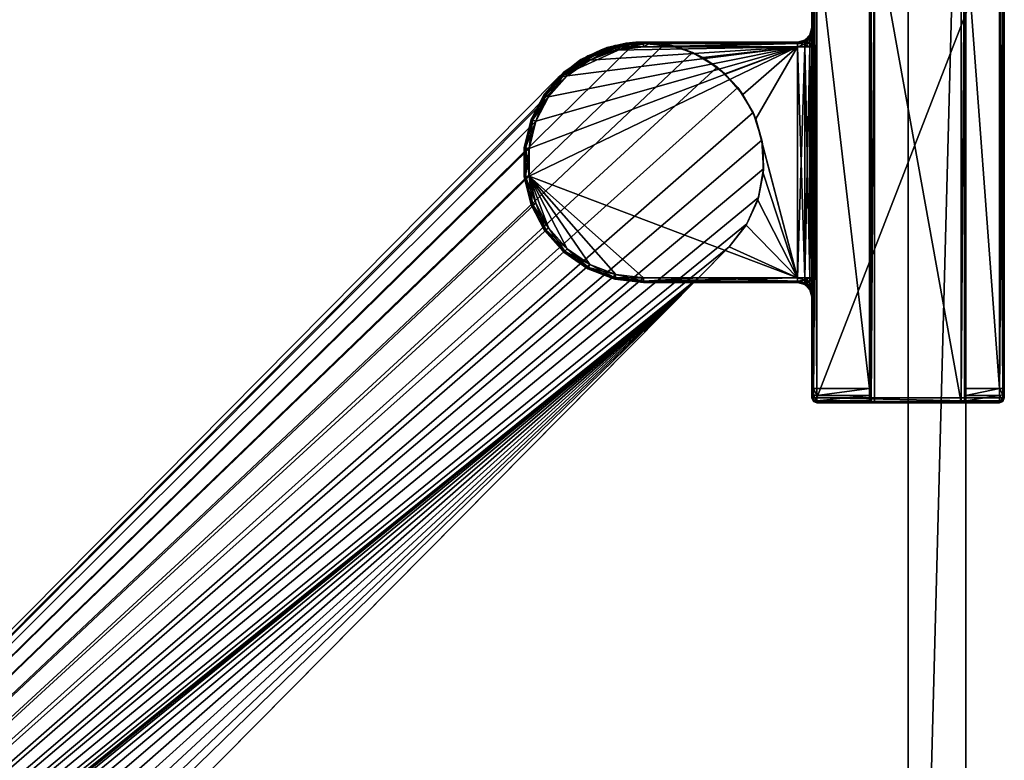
# Model space of a CAD drawing. Header units: metres. Extents: x 0 to 683, y -634 to 49.
# Tile 17 of 22: x 539 to 641, y -518 to -441. Entities that reach past the tile are written whole.
import ezdxf

# ---------------------------------------------------------------- set-up
doc = ezdxf.new("R2010")
doc.units = ezdxf.units.M

msp = doc.modelspace()

# ---------------------------------------------------------------- linework, layer by layer
at = {"layer": 'Y2A650'}
for points in [[(627.446289, -480.450378, 1993.853516), (627.299866, -480.450378, 1993.5), (627.446289, -430.450378, 1993.853516)], [(627.299866, -480.450378, 1993.5), (627.299866, -430.450378, 1993.5), (627.446289, -430.450378, 1993.853516)], [(627.299866, -430.450378, 1993.5), (627.299866, -478.950378, 1976), (627.299866, -431.950378, 1976)], [(627.299866, -480.450378, 1993.5), (627.299866, -478.950378, 1976), (627.299866, -430.450378, 1993.5)], [(627.799866, -480.450378, 1994), (627.446289, -480.450378, 1993.853516), (627.799866, -430.450378, 1994)], [(627.446289, -480.450378, 1993.853516), (627.446289, -430.450378, 1993.853516), (627.799866, -430.450378, 1994)], [(636.799866, -430.450378, 1994), (636.799866, -480.450378, 1994), (627.799866, -430.450378, 1994)], [(636.799866, -480.450378, 1994), (627.799866, -480.450378, 1994), (627.799866, -430.450378, 1994)], [(637.153381, -480.450378, 1993.853516), (636.799866, -480.450378, 1994), (637.153381, -430.450378, 1993.853516)], [(636.799866, -480.450378, 1994), (636.799866, -430.450378, 1994), (637.153381, -430.450378, 1993.853516)], [(637.299866, -480.450378, 1993.5), (637.153381, -480.450378, 1993.853516), (637.299866, -430.450378, 1993.5)], [(637.153381, -480.450378, 1993.853516), (637.153381, -430.450378, 1993.853516), (637.299866, -430.450378, 1993.5)], [(637.299866, -480.450378, 1993.5), (637.299866, -430.450378, 1993.5), (637.299866, -478.950378, 1976)], [(637.299866, -478.950378, 1976), (637.299866, -430.450378, 1993.5), (637.299866, -431.950378, 1976)], [(621.446289, -479.950378, 1997.853516), (621.446289, -430.950378, 1997.853516), (621.299866, -479.950378, 1997.5)], [(621.446289, -430.950378, 1997.853516), (621.299866, -430.950378, 1997.5), (621.299866, -479.950378, 1997.5)], [(621.299866, -430.950378, 1997.5), (621.299866, -430.950378, 1977.5), (621.299866, -441.450378, 1991.5)], [(621.299866, -430.950378, 1977.5), (621.299866, -441.450378, 1986.5), (621.299866, -441.450378, 1991.5)], [(621.299866, -430.950378, 1977.5), (621.299866, -431.243286, 1976.792847), (621.299866, -441.450378, 1986.5)], [(621.299866, -441.718323, 1992.5), (621.299866, -430.950378, 1997.5), (621.299866, -441.450378, 1991.5)], [(621.299866, -442.450378, 1993.232056), (621.299866, -430.950378, 1997.5), (621.299866, -441.718323, 1992.5)], [(621.299866, -443.450378, 1993.5), (621.299866, -430.950378, 1997.5), (621.299866, -442.450378, 1993.232056)], [(621.299866, -479.950378, 1997.5), (621.299866, -430.950378, 1997.5), (621.299866, -467.450378, 1993.5)], [(621.299866, -467.450378, 1993.5), (621.299866, -430.950378, 1997.5), (621.299866, -443.450378, 1993.5)], [(621.299866, -431.243286, 1976.792847), (621.299866, -431.950378, 1976.5), (621.299866, -441.450378, 1986.5)], [(621.299866, -478.950378, 1976.5), (621.299866, -431.950378, 1976.5), (621.446289, -478.950378, 1976.146484)], [(621.299866, -431.950378, 1976.5), (621.446289, -431.950378, 1976.146484), (621.446289, -478.950378, 1976.146484)], [(621.299866, -443.450378, 1984.5), (621.299866, -431.950378, 1976.5), (621.299866, -467.450378, 1984.5)], [(621.299866, -431.950378, 1976.5), (621.299866, -478.950378, 1976.5), (621.299866, -467.450378, 1984.5)], [(621.299866, -442.450378, 1984.767944), (621.299866, -431.950378, 1976.5), (621.299866, -443.450378, 1984.5)], [(621.299866, -431.950378, 1976.5), (621.299866, -441.718323, 1985.5), (621.299866, -441.450378, 1986.5)], [(621.299866, -441.718323, 1985.5), (621.299866, -431.950378, 1976.5), (621.299866, -442.450378, 1984.767944)], [(621.799866, -479.950378, 1998), (621.799866, -430.950378, 1998), (621.446289, -479.950378, 1997.853516)], [(621.799866, -430.950378, 1998), (621.446289, -430.950378, 1997.853516), (621.446289, -479.950378, 1997.853516)], [(621.446289, -478.950378, 1976.146484), (621.446289, -431.950378, 1976.146484), (621.799866, -478.950378, 1976)], [(621.446289, -431.950378, 1976.146484), (621.799866, -431.950378, 1976), (621.799866, -478.950378, 1976)], [(640.799866, -479.950378, 1998), (640.799866, -430.950378, 1998), (621.799866, -479.950378, 1998)], [(640.799866, -430.950378, 1998), (621.799866, -430.950378, 1998), (621.799866, -479.950378, 1998)], [(627.299866, -431.950378, 1976), (627.299866, -478.950378, 1976), (621.799866, -431.950378, 1976)], [(627.299866, -478.950378, 1976), (621.799866, -478.950378, 1976), (621.799866, -431.950378, 1976)], [(640.799866, -431.950378, 1976), (640.799866, -478.950378, 1976), (637.299866, -431.950378, 1976)], [(640.799866, -478.950378, 1976), (637.299866, -478.950378, 1976), (637.299866, -431.950378, 1976)], [(641.153381, -479.950378, 1997.853516), (641.153381, -430.950378, 1997.853516), (640.799866, -479.950378, 1998)], [(641.153381, -430.950378, 1997.853516), (640.799866, -430.950378, 1998), (640.799866, -479.950378, 1998)], [(640.799866, -478.950378, 1976), (640.799866, -431.950378, 1976), (641.153381, -478.950378, 1976.146484)], [(640.799866, -431.950378, 1976), (641.153381, -431.950378, 1976.146484), (641.153381, -478.950378, 1976.146484)], [(641.299866, -479.950378, 1997.5), (641.299866, -430.950378, 1997.5), (641.153381, -479.950378, 1997.853516)], [(641.299866, -430.950378, 1997.5), (641.153381, -430.950378, 1997.853516), (641.153381, -479.950378, 1997.853516)], [(641.153381, -478.950378, 1976.146484), (641.153381, -431.950378, 1976.146484), (641.299866, -478.950378, 1976.5)], [(641.153381, -431.950378, 1976.146484), (641.299866, -431.950378, 1976.5), (641.299866, -478.950378, 1976.5)], [(641.299866, -430.950378, 1997.5), (641.299866, -479.950378, 1997.5), (641.299866, -431.950378, 1976.5)], [(641.299866, -431.950378, 1976.5), (641.299866, -479.950378, 1997.5), (641.299866, -478.950378, 1976.5)], [(621.098877, -442.295532, 1986.021606), (620.549866, -442.802765, 1986.231812), (621.098877, -442.200378, 1986.5)], [(620.549866, -442.802765, 1986.231812), (620.549866, -442.74942, 1986.5), (621.098877, -442.200378, 1986.5)], [(621.098877, -442.200378, 1991.5), (620.549866, -442.74942, 1991.5), (621.098877, -442.295532, 1991.978394)], [(621.098877, -442.200378, 1986.5), (620.549866, -442.74942, 1986.5), (621.098877, -442.200378, 1991.5)], [(621.098877, -442.200378, 1991.5), (620.549866, -442.74942, 1986.5), (620.549866, -442.74942, 1991.5)], [(621.299866, -441.718323, 1985.5), (621.098877, -442.295532, 1986.021606), (621.299866, -441.450378, 1986.5)], [(621.299866, -441.450378, 1986.5), (621.098877, -442.295532, 1986.021606), (621.098877, -442.200378, 1986.5)], [(621.299866, -441.718323, 1992.5), (621.299866, -441.450378, 1991.5), (621.098877, -442.295532, 1991.978394)], [(621.098877, -442.295532, 1991.978394), (621.299866, -441.450378, 1991.5), (621.098877, -442.200378, 1991.5)], [(621.098877, -442.200378, 1986.5), (621.299866, -441.450378, 1991.5), (621.299866, -441.450378, 1986.5)], [(621.299866, -441.450378, 1991.5), (621.098877, -442.200378, 1986.5), (621.098877, -442.200378, 1991.5)], [(621.098877, -442.295532, 1986.021606), (621.299866, -441.718323, 1985.5), (621.098877, -442.566498, 1985.616089)], [(621.299866, -441.718323, 1985.5), (621.299866, -442.450378, 1984.767944), (621.098877, -442.566498, 1985.616089)], [(621.299866, -442.450378, 1993.232056), (621.299866, -441.718323, 1992.5), (621.098877, -442.566498, 1992.383911)], [(621.098877, -442.566498, 1992.383911), (621.299866, -441.718323, 1992.5), (621.098877, -442.295532, 1991.978394)], [(602.986145, -442.976898, 1998), (436.57431, -606.50293, 1998), (605.994873, -443.144623, 1998)], [(436.57431, -606.50293, 1998), (602.986145, -442.976898, 1998), (594.919312, -446.653442, 1998)], [(605.994873, -443.144623, 1998), (436.57431, -606.50293, 1998), (608.876038, -444.027496, 1998)], [(594.919312, -446.653442, 1998), (602.986145, -442.976898, 1998), (600.024658, -443.534088, 1998)], [(599.389893, -443.75412, 1992), (601.984131, -443.082947, 1992), (596.998352, -444.962799, 1992)], [(601.984131, -443.082947, 1992), (598.223145, -444.824921, 1992), (596.998352, -444.962799, 1992)], [(600.92804, -443.799072, 1992), (598.223145, -444.824921, 1992), (601.984131, -443.082947, 1992)], [(601.984131, -443.082947, 1992), (599.389893, -443.75412, 1992), (600.024658, -443.534088, 1998)], [(602.986145, -442.976898, 1998), (601.984131, -443.082947, 1992), (600.024658, -443.534088, 1998)], [(600.808411, -443.313599, 1986.5), (603.799866, -442.950378, 1986.5), (603.799866, -443.096832, 1986.146484)], [(603.799866, -442.950378, 1991.5), (600.808411, -443.313599, 1991.5), (600.843445, -443.455811, 1991.853516)], [(603.799866, -442.950378, 1991.5), (603.799866, -442.950378, 1986.5), (600.808411, -443.313599, 1991.5)], [(603.799866, -442.950378, 1986.5), (600.808411, -443.313599, 1986.5), (600.808411, -443.313599, 1991.5)], [(600.843445, -443.455811, 1986.146484), (600.808411, -443.313599, 1986.5), (603.799866, -443.096832, 1986.146484)], [(603.799866, -443.096832, 1991.853516), (603.799866, -442.950378, 1991.5), (600.843445, -443.455811, 1991.853516)], [(600.843445, -443.455811, 1986.146484), (603.799866, -443.096832, 1986.146484), (603.799866, -443.450378, 1986)], [(603.799866, -443.096832, 1991.853516), (600.843445, -443.455811, 1991.853516), (600.92804, -443.799072, 1992)], [(603.799866, -443.450378, 1992), (600.92804, -443.799072, 1992), (604.661804, -442.980133, 1992)], [(604.661804, -442.980133, 1992), (600.92804, -443.799072, 1992), (601.984131, -443.082947, 1992)], [(603.799866, -443.450378, 1992), (603.799866, -443.096832, 1991.853516), (600.92804, -443.799072, 1992)], [(604.661804, -442.980133, 1992), (601.984131, -443.082947, 1992), (602.986145, -442.976898, 1998)], [(605.994873, -443.144623, 1998), (604.661804, -442.980133, 1992), (602.986145, -442.976898, 1998)], [(603.799866, -442.950378, 1986.5), (603.799866, -442.950378, 1991.5), (619.799866, -442.950378, 1986.5)], [(603.799866, -442.950378, 1991.5), (619.799866, -442.950378, 1991.5), (619.799866, -442.950378, 1986.5)], [(603.799866, -442.950378, 1986.5), (619.799866, -442.950378, 1986.5), (603.799866, -443.096832, 1986.146484)], [(619.799866, -442.950378, 1986.5), (619.799866, -443.096832, 1986.146484), (603.799866, -443.096832, 1986.146484)], [(619.799866, -442.950378, 1991.5), (603.799866, -442.950378, 1991.5), (619.799866, -443.096832, 1991.853516)], [(603.799866, -442.950378, 1991.5), (603.799866, -443.096832, 1991.853516), (619.799866, -443.096832, 1991.853516)], [(607.299866, -443.450378, 1992), (603.799866, -443.450378, 1992), (604.661804, -442.980133, 1992)], [(603.799866, -443.096832, 1986.146484), (619.799866, -443.096832, 1986.146484), (603.799866, -443.450378, 1986)], [(619.799866, -443.096832, 1986.146484), (619.799866, -443.450378, 1986), (603.799866, -443.450378, 1986)], [(619.799866, -443.096832, 1991.853516), (603.799866, -443.096832, 1991.853516), (607.299866, -443.450378, 1992)], [(603.799866, -443.096832, 1991.853516), (603.799866, -443.450378, 1992), (607.299866, -443.450378, 1992)], [(605.994873, -443.144623, 1998), (607.299866, -443.450378, 1992), (604.661804, -442.980133, 1992)], [(608.876038, -444.027496, 1998), (607.299866, -443.450378, 1992), (605.994873, -443.144623, 1998)], [(619.799866, -443.450378, 1992), (619.799866, -443.096832, 1991.853516), (607.299866, -443.450378, 1992)], [(620.549866, -442.802765, 1986.231812), (619.799866, -442.950378, 1986.5), (620.549866, -442.74942, 1986.5)], [(619.799866, -442.950378, 1991.5), (620.549866, -442.802765, 1991.768188), (620.549866, -442.74942, 1991.5)], [(620.549866, -442.74942, 1986.5), (619.799866, -442.950378, 1986.5), (620.549866, -442.74942, 1991.5)], [(620.549866, -442.74942, 1991.5), (619.799866, -442.950378, 1986.5), (619.799866, -442.950378, 1991.5)], [(620.549866, -442.954742, 1986.004395), (619.799866, -443.096832, 1986.146484), (620.549866, -442.802765, 1986.231812)], [(619.799866, -443.096832, 1986.146484), (619.799866, -442.950378, 1986.5), (620.549866, -442.802765, 1986.231812)], [(619.799866, -443.096832, 1991.853516), (620.549866, -442.802765, 1991.768188), (619.799866, -442.950378, 1991.5)], [(620.549866, -442.802765, 1991.768188), (619.799866, -443.096832, 1991.853516), (620.549866, -442.954742, 1991.995605)], [(620.549866, -443.182129, 1985.852417), (619.799866, -443.096832, 1986.146484), (620.549866, -442.954742, 1986.004395)], [(620.549866, -442.954742, 1991.995605), (619.799866, -443.096832, 1991.853516), (620.549866, -443.182129, 1992.147583)], [(619.799866, -443.096832, 1986.146484), (620.549866, -443.182129, 1985.852417), (619.799866, -443.450378, 1986)], [(619.799866, -443.096832, 1991.853516), (619.799866, -443.450378, 1992), (620.549866, -443.182129, 1992.147583)], [(619.799866, -443.450378, 1986), (620.549866, -443.182129, 1985.852417), (620.549866, -443.450378, 1985.799072)], [(620.549866, -443.182129, 1992.147583), (619.799866, -443.450378, 1992), (620.549866, -443.450378, 1992.200928)], [(621.098877, -442.566498, 1985.616089), (620.549866, -442.954742, 1986.004395), (621.098877, -442.295532, 1986.021606)], [(620.549866, -442.954742, 1986.004395), (620.549866, -442.802765, 1986.231812), (621.098877, -442.295532, 1986.021606)], [(620.549866, -442.74942, 1991.5), (620.549866, -442.802765, 1991.768188), (621.098877, -442.295532, 1991.978394)], [(621.098877, -442.295532, 1991.978394), (620.549866, -442.802765, 1991.768188), (621.098877, -442.566498, 1992.383911)], [(621.098877, -442.972015, 1985.345093), (620.549866, -443.182129, 1985.852417), (621.098877, -442.566498, 1985.616089)], [(620.549866, -443.182129, 1985.852417), (620.549866, -442.954742, 1986.004395), (621.098877, -442.566498, 1985.616089)], [(620.549866, -442.802765, 1991.768188), (620.549866, -442.954742, 1991.995605), (621.098877, -442.566498, 1992.383911)], [(621.098877, -442.566498, 1992.383911), (620.549866, -442.954742, 1991.995605), (621.098877, -442.972015, 1992.654907)], [(620.549866, -442.954742, 1991.995605), (620.549866, -443.182129, 1992.147583), (621.098877, -442.972015, 1992.654907)], [(621.098877, -443.450378, 1985.25), (620.549866, -443.450378, 1985.799072), (621.098877, -442.972015, 1985.345093)], [(620.549866, -443.450378, 1985.799072), (620.549866, -443.182129, 1985.852417), (621.098877, -442.972015, 1985.345093)], [(621.098877, -442.972015, 1992.654907), (620.549866, -443.182129, 1992.147583), (621.098877, -443.450378, 1992.75)], [(620.549866, -443.182129, 1992.147583), (620.549866, -443.450378, 1992.200928), (621.098877, -443.450378, 1992.75)], [(621.098877, -442.566498, 1985.616089), (621.299866, -442.450378, 1984.767944), (621.098877, -442.972015, 1985.345093)], [(621.299866, -442.450378, 1984.767944), (621.299866, -443.450378, 1984.5), (621.098877, -442.972015, 1985.345093)], [(621.299866, -442.450378, 1993.232056), (621.098877, -442.972015, 1992.654907), (621.299866, -443.450378, 1993.5)], [(621.098877, -442.972015, 1992.654907), (621.299866, -442.450378, 1993.232056), (621.098877, -442.566498, 1992.383911)], [(621.098877, -442.972015, 1985.345093), (621.299866, -443.450378, 1984.5), (621.098877, -443.450378, 1985.25)], [(621.299866, -443.450378, 1993.5), (621.098877, -442.972015, 1992.654907), (621.098877, -443.450378, 1992.75)], [(608.876038, -444.027496, 1998), (436.57431, -606.50293, 1998), (611.462219, -445.574249, 1998)], [(592.579651, -451.195129, 1986), (619.799866, -443.450378, 1986), (591.887329, -454.003937, 1986)], [(591.887329, -454.003937, 1986), (619.799866, -443.450378, 1986), (591.887329, -456.89682, 1986)], [(619.799866, -443.450378, 1986), (619.799866, -467.450378, 1986), (591.887329, -456.89682, 1986)], [(593.924072, -448.633606, 1986), (619.799866, -443.450378, 1986), (592.579651, -451.195129, 1986)], [(595.842407, -446.468262, 1986), (619.799866, -443.450378, 1986), (593.924072, -448.633606, 1986)], [(597.282654, -444.783813, 1998), (594.919312, -446.653442, 1998), (600.024658, -443.534088, 1998)], [(598.223145, -444.824921, 1986), (619.799866, -443.450378, 1986), (595.842407, -446.468262, 1986)], [(596.998352, -444.962799, 1992), (597.282654, -444.783813, 1998), (599.389893, -443.75412, 1992)], [(600.024658, -443.534088, 1998), (599.389893, -443.75412, 1992), (597.282654, -444.783813, 1998)], [(597.990784, -444.382172, 1986.5), (600.808411, -443.313599, 1986.5), (600.843445, -443.455811, 1986.146484)], [(600.808411, -443.313599, 1991.5), (597.990784, -444.382172, 1991.5), (598.058899, -444.511841, 1991.853516)], [(600.808411, -443.313599, 1991.5), (600.808411, -443.313599, 1986.5), (597.990784, -444.382172, 1991.5)], [(600.808411, -443.313599, 1986.5), (597.990784, -444.382172, 1986.5), (597.990784, -444.382172, 1991.5)], [(598.058899, -444.511841, 1986.146484), (597.990784, -444.382172, 1986.5), (600.843445, -443.455811, 1986.146484)], [(600.843445, -443.455811, 1991.853516), (600.808411, -443.313599, 1991.5), (598.058899, -444.511841, 1991.853516)], [(598.058899, -444.511841, 1986.146484), (600.843445, -443.455811, 1986.146484), (600.92804, -443.799072, 1986)], [(600.843445, -443.455811, 1991.853516), (598.058899, -444.511841, 1991.853516), (598.223145, -444.824921, 1992)], [(598.223145, -444.824921, 1986), (598.058899, -444.511841, 1986.146484), (600.92804, -443.799072, 1986)], [(600.92804, -443.799072, 1986), (619.799866, -443.450378, 1986), (598.223145, -444.824921, 1986)], [(600.92804, -443.799072, 1992), (600.843445, -443.455811, 1991.853516), (598.223145, -444.824921, 1992)], [(600.92804, -443.799072, 1986), (600.843445, -443.455811, 1986.146484), (603.799866, -443.450378, 1986)], [(619.799866, -443.450378, 1986), (600.92804, -443.799072, 1986), (603.799866, -443.450378, 1986)], [(607.299866, -443.450378, 1992), (609.940613, -444.562714, 1992), (619.799866, -443.450378, 1992)], [(607.299866, -443.450378, 1992), (608.876038, -444.027496, 1998), (609.940613, -444.562714, 1992)], [(611.462219, -445.574249, 1998), (609.940613, -444.562714, 1992), (608.876038, -444.027496, 1998)], [(609.940613, -444.562714, 1992), (612.258667, -446.247192, 1992), (619.799866, -443.450378, 1992)], [(614.132202, -448.415283, 1992), (619.799866, -443.450378, 1992), (612.258667, -446.247192, 1992)], [(615.462769, -450.953094, 1992), (619.799866, -443.450378, 1992), (614.132202, -448.415283, 1992)], [(619.799866, -467.450378, 1992), (619.799866, -443.450378, 1992), (615.462769, -450.953094, 1992)], [(620.549866, -467.450378, 1985.799072), (619.799866, -467.450378, 1986), (620.549866, -443.450378, 1985.799072)], [(620.549866, -443.450378, 1985.799072), (619.799866, -467.450378, 1986), (619.799866, -443.450378, 1986)], [(620.549866, -467.450378, 1992.200928), (619.799866, -443.450378, 1992), (619.799866, -467.450378, 1992)], [(619.799866, -443.450378, 1992), (620.549866, -467.450378, 1992.200928), (620.549866, -443.450378, 1992.200928)], [(621.098877, -467.450378, 1985.25), (620.549866, -467.450378, 1985.799072), (621.098877, -443.450378, 1985.25)], [(621.098877, -443.450378, 1985.25), (620.549866, -467.450378, 1985.799072), (620.549866, -443.450378, 1985.799072)], [(620.549866, -467.450378, 1992.200928), (621.098877, -467.450378, 1992.75), (620.549866, -443.450378, 1992.200928)], [(620.549866, -443.450378, 1992.200928), (621.098877, -467.450378, 1992.75), (621.098877, -443.450378, 1992.75)], [(621.098877, -467.450378, 1985.25), (621.299866, -443.450378, 1984.5), (621.299866, -467.450378, 1984.5)], [(621.299866, -443.450378, 1984.5), (621.098877, -467.450378, 1985.25), (621.098877, -443.450378, 1985.25)], [(621.098877, -467.450378, 1992.75), (621.299866, -467.450378, 1993.5), (621.098877, -443.450378, 1992.75)], [(621.098877, -443.450378, 1992.75), (621.299866, -467.450378, 1993.5), (621.299866, -443.450378, 1993.5)], [(594.919312, -446.653442, 1998), (597.282654, -444.783813, 1998), (596.998352, -444.962799, 1992)], [(594.919312, -446.653442, 1992), (594.919312, -446.653442, 1998), (596.998352, -444.962799, 1992)], [(596.998352, -444.962799, 1992), (595.842407, -446.468262, 1992), (594.919312, -446.653442, 1992)], [(595.510803, -446.093994, 1986.5), (597.990784, -444.382172, 1986.5), (598.058899, -444.511841, 1986.146484)], [(597.990784, -444.382172, 1991.5), (595.510803, -446.093994, 1991.5), (595.60791, -446.203613, 1991.853516)], [(597.990784, -444.382172, 1991.5), (597.990784, -444.382172, 1986.5), (595.510803, -446.093994, 1991.5)], [(597.990784, -444.382172, 1986.5), (595.510803, -446.093994, 1986.5), (595.510803, -446.093994, 1991.5)], [(595.60791, -446.203613, 1986.146484), (595.510803, -446.093994, 1986.5), (598.058899, -444.511841, 1986.146484)], [(598.058899, -444.511841, 1991.853516), (597.990784, -444.382172, 1991.5), (595.60791, -446.203613, 1991.853516)], [(595.60791, -446.203613, 1986.146484), (598.058899, -444.511841, 1986.146484), (598.223145, -444.824921, 1986)], [(598.058899, -444.511841, 1991.853516), (595.60791, -446.203613, 1991.853516), (595.842407, -446.468262, 1992)], [(595.842407, -446.468262, 1986), (595.60791, -446.203613, 1986.146484), (598.223145, -444.824921, 1986)], [(598.223145, -444.824921, 1992), (598.058899, -444.511841, 1991.853516), (595.842407, -446.468262, 1992)], [(598.223145, -444.824921, 1992), (595.842407, -446.468262, 1992), (596.998352, -444.962799, 1992)], [(612.258667, -446.247192, 1992), (609.940613, -444.562714, 1992), (611.462219, -445.574249, 1998)], [(611.462219, -445.574249, 1998), (436.57431, -606.50293, 1998), (613.603088, -447.694946, 1998)], [(593.512573, -448.349579, 1986.5), (595.510803, -446.093994, 1986.5), (595.60791, -446.203613, 1986.146484)], [(595.510803, -446.093994, 1991.5), (593.512573, -448.349579, 1991.5), (593.633057, -448.43277, 1991.853516)], [(595.510803, -446.093994, 1991.5), (595.510803, -446.093994, 1986.5), (593.512573, -448.349579, 1991.5)], [(595.510803, -446.093994, 1986.5), (593.512573, -448.349579, 1986.5), (593.512573, -448.349579, 1991.5)], [(593.633057, -448.43277, 1986.146484), (593.512573, -448.349579, 1986.5), (595.60791, -446.203613, 1986.146484)], [(595.60791, -446.203613, 1991.853516), (595.510803, -446.093994, 1991.5), (593.633057, -448.43277, 1991.853516)], [(593.633057, -448.43277, 1986.146484), (595.60791, -446.203613, 1986.146484), (595.842407, -446.468262, 1986)], [(595.60791, -446.203613, 1991.853516), (593.633057, -448.43277, 1991.853516), (593.924072, -448.633606, 1992)], [(595.842407, -446.468262, 1992), (595.60791, -446.203613, 1991.853516), (593.924072, -448.633606, 1992)], [(613.603088, -447.694946, 1998), (612.258667, -446.247192, 1992), (611.462219, -445.574249, 1998)], [(614.132202, -448.415283, 1992), (612.258667, -446.247192, 1992), (613.603088, -447.694946, 1998)], [(436.57431, -606.50293, 1992), (595.842407, -446.468262, 1992), (593.924072, -448.633606, 1992)], [(595.842407, -446.468262, 1992), (436.57431, -606.50293, 1992), (594.919312, -446.653442, 1992)], [(594.919312, -446.653442, 1992), (436.57431, -606.50293, 1992), (594.919312, -446.653442, 1998)], [(436.57431, -606.50293, 1992), (436.57431, -606.50293, 1998), (594.919312, -446.653442, 1998)], [(593.924072, -448.633606, 1986), (593.633057, -448.43277, 1986.146484), (595.842407, -446.468262, 1986)], [(613.603088, -447.694946, 1998), (436.57431, -606.50293, 1998), (615.174194, -450.266388, 1998)], [(615.174194, -450.266388, 1998), (614.132202, -448.415283, 1992), (613.603088, -447.694946, 1998)], [(593.924072, -448.633606, 1992), (592.579651, -451.195129, 1992), (436.57431, -606.50293, 1992)], [(592.112122, -451.017822, 1986.5), (593.512573, -448.349579, 1986.5), (593.633057, -448.43277, 1986.146484)], [(593.512573, -448.349579, 1991.5), (592.112122, -451.017822, 1991.5), (592.249084, -451.069763, 1991.853516)], [(593.512573, -448.349579, 1991.5), (593.512573, -448.349579, 1986.5), (592.112122, -451.017822, 1991.5)], [(593.512573, -448.349579, 1986.5), (592.112122, -451.017822, 1986.5), (592.112122, -451.017822, 1991.5)], [(592.249084, -451.069763, 1986.146484), (592.112122, -451.017822, 1986.5), (593.633057, -448.43277, 1986.146484)], [(593.633057, -448.43277, 1991.853516), (593.512573, -448.349579, 1991.5), (592.249084, -451.069763, 1991.853516)], [(592.249084, -451.069763, 1986.146484), (593.633057, -448.43277, 1986.146484), (593.924072, -448.633606, 1986)], [(593.633057, -448.43277, 1991.853516), (592.249084, -451.069763, 1991.853516), (592.579651, -451.195129, 1992)], [(592.579651, -451.195129, 1986), (592.249084, -451.069763, 1986.146484), (593.924072, -448.633606, 1986)], [(593.924072, -448.633606, 1992), (593.633057, -448.43277, 1991.853516), (592.579651, -451.195129, 1992)], [(615.462769, -450.953094, 1992), (614.132202, -448.415283, 1992), (615.174194, -450.266388, 1998)], [(615.174194, -450.266388, 1998), (436.57431, -606.50293, 1998), (616.08429, -453.139099, 1998)], [(616.08429, -453.139099, 1998), (615.462769, -450.953094, 1992), (615.174194, -450.266388, 1998)], [(592.579651, -451.195129, 1992), (591.887329, -454.003937, 1992), (436.57431, -606.50293, 1992)], [(591.390991, -453.943665, 1986.5), (592.112122, -451.017822, 1986.5), (592.249084, -451.069763, 1986.146484)], [(592.112122, -451.017822, 1991.5), (591.390991, -453.943665, 1991.5), (591.536377, -453.961334, 1991.853516)], [(592.112122, -451.017822, 1991.5), (592.112122, -451.017822, 1986.5), (591.390991, -453.943665, 1991.5)], [(592.112122, -451.017822, 1986.5), (591.390991, -453.943665, 1986.5), (591.390991, -453.943665, 1991.5)], [(591.536377, -453.961334, 1986.146484), (591.390991, -453.943665, 1986.5), (592.249084, -451.069763, 1986.146484)], [(592.249084, -451.069763, 1991.853516), (592.112122, -451.017822, 1991.5), (591.536377, -453.961334, 1991.853516)], [(591.536377, -453.961334, 1986.146484), (592.249084, -451.069763, 1986.146484), (592.579651, -451.195129, 1986)], [(592.249084, -451.069763, 1991.853516), (591.536377, -453.961334, 1991.853516), (591.887329, -454.003937, 1992)], [(591.887329, -454.003937, 1986), (591.536377, -453.961334, 1986.146484), (592.579651, -451.195129, 1986)], [(592.579651, -451.195129, 1992), (592.249084, -451.069763, 1991.853516), (591.887329, -454.003937, 1992)], [(616.180481, -453.727203, 1992), (619.799866, -467.450378, 1992), (615.462769, -450.953094, 1992)], [(616.180481, -453.727203, 1992), (615.462769, -450.953094, 1992), (616.08429, -453.139099, 1998)], [(616.08429, -453.139099, 1998), (436.57431, -606.50293, 1998), (616.280457, -456.146118, 1998)], [(616.280457, -456.146118, 1998), (616.180481, -453.727203, 1992), (616.08429, -453.139099, 1998)], [(591.887329, -456.89682, 1992), (436.57431, -606.50293, 1992), (591.887329, -454.003937, 1992)], [(591.390991, -456.957092, 1986.5), (591.390991, -453.943665, 1986.5), (591.536377, -453.961334, 1986.146484)], [(591.536377, -453.961334, 1991.853516), (591.390991, -453.943665, 1991.5), (591.536377, -456.939453, 1991.853516)], [(591.390991, -453.943665, 1991.5), (591.390991, -456.957092, 1991.5), (591.536377, -456.939453, 1991.853516)], [(591.390991, -453.943665, 1991.5), (591.390991, -453.943665, 1986.5), (591.390991, -456.957092, 1991.5)], [(591.390991, -453.943665, 1986.5), (591.390991, -456.957092, 1986.5), (591.390991, -456.957092, 1991.5)], [(591.536377, -456.939453, 1986.146484), (591.390991, -456.957092, 1986.5), (591.536377, -453.961334, 1986.146484)], [(591.536377, -456.939453, 1986.146484), (591.536377, -453.961334, 1986.146484), (591.887329, -454.003937, 1986)], [(591.887329, -454.003937, 1992), (591.536377, -453.961334, 1991.853516), (591.887329, -456.89682, 1992)], [(591.536377, -453.961334, 1991.853516), (591.536377, -456.939453, 1991.853516), (591.887329, -456.89682, 1992)], [(591.887329, -456.89682, 1986), (591.536377, -456.939453, 1986.146484), (591.887329, -454.003937, 1986)], [(616.24762, -456.591858, 1992), (619.799866, -467.450378, 1992), (616.180481, -453.727203, 1992)], [(616.24762, -456.591858, 1992), (616.180481, -453.727203, 1992), (616.280457, -456.146118, 1998)], [(616.280457, -456.146118, 1998), (436.57431, -606.50293, 1998), (615.751343, -459.112701, 1998)], [(615.751343, -459.112701, 1998), (616.24762, -456.591858, 1992), (616.280457, -456.146118, 1998)], [(592.579651, -459.705627, 1992), (436.57431, -606.50293, 1992), (591.887329, -456.89682, 1992)], [(592.112122, -459.882935, 1986.5), (591.390991, -456.957092, 1986.5), (591.536377, -456.939453, 1986.146484)], [(591.536377, -456.939453, 1991.853516), (591.390991, -456.957092, 1991.5), (592.249084, -459.831024, 1991.853516)], [(591.390991, -456.957092, 1991.5), (592.112122, -459.882935, 1991.5), (592.249084, -459.831024, 1991.853516)], [(591.390991, -456.957092, 1991.5), (591.390991, -456.957092, 1986.5), (592.112122, -459.882935, 1991.5)], [(591.390991, -456.957092, 1986.5), (592.112122, -459.882935, 1986.5), (592.112122, -459.882935, 1991.5)], [(592.249084, -459.831024, 1986.146484), (591.536377, -456.939453, 1986.146484), (591.887329, -456.89682, 1986)], [(591.887329, -456.89682, 1992), (591.536377, -456.939453, 1991.853516), (592.579651, -459.705627, 1992)], [(592.249084, -459.831024, 1986.146484), (592.112122, -459.882935, 1986.5), (591.536377, -456.939453, 1986.146484)], [(591.536377, -456.939453, 1991.853516), (592.249084, -459.831024, 1991.853516), (592.579651, -459.705627, 1992)], [(592.579651, -459.705627, 1986), (592.249084, -459.831024, 1986.146484), (591.887329, -456.89682, 1986)], [(598.223145, -466.075867, 1986), (591.887329, -456.89682, 1986), (600.92804, -467.101685, 1986)], [(595.842407, -464.432526, 1986), (591.887329, -456.89682, 1986), (598.223145, -466.075867, 1986)], [(593.924072, -462.267151, 1986), (591.887329, -456.89682, 1986), (595.842407, -464.432526, 1986)], [(592.579651, -459.705627, 1986), (591.887329, -456.89682, 1986), (593.924072, -462.267151, 1986)], [(603.799866, -467.450378, 1986), (591.887329, -456.89682, 1986), (619.799866, -467.450378, 1986)], [(600.92804, -467.101685, 1986), (591.887329, -456.89682, 1986), (603.799866, -467.450378, 1986)], [(615.660645, -459.396545, 1992), (619.799866, -467.450378, 1992), (616.24762, -456.591858, 1992)], [(615.660645, -459.396545, 1992), (616.24762, -456.591858, 1992), (615.751343, -459.112701, 1998)], [(615.751343, -459.112701, 1998), (436.57431, -606.50293, 1998), (614.527588, -461.866455, 1998)], [(614.450317, -461.993866, 1992), (619.799866, -467.450378, 1992), (615.660645, -459.396545, 1992)], [(614.527588, -461.866455, 1998), (614.450317, -461.993866, 1992), (615.660645, -459.396545, 1992)], [(614.527588, -461.866455, 1998), (615.660645, -459.396545, 1992), (615.751343, -459.112701, 1998)], [(593.924072, -462.267151, 1992), (436.57431, -606.50293, 1992), (592.579651, -459.705627, 1992)], [(593.512573, -462.551178, 1986.5), (592.112122, -459.882935, 1986.5), (592.249084, -459.831024, 1986.146484)], [(592.249084, -459.831024, 1991.853516), (592.112122, -459.882935, 1991.5), (593.633057, -462.467987, 1991.853516)], [(592.112122, -459.882935, 1991.5), (593.512573, -462.551178, 1991.5), (593.633057, -462.467987, 1991.853516)], [(592.112122, -459.882935, 1991.5), (592.112122, -459.882935, 1986.5), (593.512573, -462.551178, 1991.5)], [(592.112122, -459.882935, 1986.5), (593.512573, -462.551178, 1986.5), (593.512573, -462.551178, 1991.5)], [(593.633057, -462.467987, 1986.146484), (592.249084, -459.831024, 1986.146484), (592.579651, -459.705627, 1986)], [(592.579651, -459.705627, 1992), (592.249084, -459.831024, 1991.853516), (593.924072, -462.267151, 1992)], [(593.633057, -462.467987, 1986.146484), (593.512573, -462.551178, 1986.5), (592.249084, -459.831024, 1986.146484)], [(592.249084, -459.831024, 1991.853516), (593.633057, -462.467987, 1991.853516), (593.924072, -462.267151, 1992)], [(593.924072, -462.267151, 1986), (593.633057, -462.467987, 1986.146484), (592.579651, -459.705627, 1986)], [(614.527588, -461.866455, 1998), (436.57431, -606.50293, 1998), (612.680359, -464.247314, 1998)], [(595.842407, -464.432526, 1992), (436.57431, -606.50293, 1992), (593.924072, -462.267151, 1992)], [(595.510803, -464.806763, 1986.5), (593.512573, -462.551178, 1986.5), (593.633057, -462.467987, 1986.146484)], [(593.633057, -462.467987, 1991.853516), (593.512573, -462.551178, 1991.5), (595.60791, -464.697144, 1991.853516)], [(593.512573, -462.551178, 1991.5), (595.510803, -464.806763, 1991.5), (595.60791, -464.697144, 1991.853516)], [(593.512573, -462.551178, 1991.5), (593.512573, -462.551178, 1986.5), (595.510803, -464.806763, 1991.5)], [(593.512573, -462.551178, 1986.5), (595.510803, -464.806763, 1986.5), (595.510803, -464.806763, 1991.5)], [(595.60791, -464.697144, 1986.146484), (593.633057, -462.467987, 1986.146484), (593.924072, -462.267151, 1986)], [(593.924072, -462.267151, 1992), (593.633057, -462.467987, 1991.853516), (595.842407, -464.432526, 1992)], [(595.60791, -464.697144, 1986.146484), (595.510803, -464.806763, 1986.5), (593.633057, -462.467987, 1986.146484)], [(593.633057, -462.467987, 1991.853516), (595.60791, -464.697144, 1991.853516), (595.842407, -464.432526, 1992)], [(595.842407, -464.432526, 1986), (595.60791, -464.697144, 1986.146484), (593.924072, -462.267151, 1986)], [(612.680359, -464.247314, 1998), (612.680359, -464.247314, 1992), (614.527588, -461.866455, 1998)], [(612.680359, -464.247314, 1992), (614.450317, -461.993866, 1992), (614.527588, -461.866455, 1998)], [(612.680359, -464.247314, 1992), (619.799866, -467.450378, 1992), (614.450317, -461.993866, 1992)], [(612.680359, -464.247314, 1998), (436.57431, -606.50293, 1998), (454.335358, -624.096802, 1998)], [(598.223145, -466.075867, 1992), (436.57431, -606.50293, 1992), (595.842407, -464.432526, 1992)], [(609.507446, -467.450378, 1992), (612.680359, -464.247314, 1992), (454.335358, -624.096802, 1998)], [(454.335358, -624.096802, 1998), (612.680359, -464.247314, 1992), (612.680359, -464.247314, 1998)], [(597.990784, -466.518585, 1986.5), (595.510803, -464.806763, 1986.5), (595.60791, -464.697144, 1986.146484)], [(595.60791, -464.697144, 1991.853516), (595.510803, -464.806763, 1991.5), (598.058899, -466.388916, 1991.853516)], [(598.058899, -466.388916, 1986.146484), (595.60791, -464.697144, 1986.146484), (595.842407, -464.432526, 1986)], [(595.842407, -464.432526, 1992), (595.60791, -464.697144, 1991.853516), (598.223145, -466.075867, 1992)], [(598.058899, -466.388916, 1986.146484), (597.990784, -466.518585, 1986.5), (595.60791, -464.697144, 1986.146484)], [(595.60791, -464.697144, 1991.853516), (598.058899, -466.388916, 1991.853516), (598.223145, -466.075867, 1992)], [(598.223145, -466.075867, 1986), (598.058899, -466.388916, 1986.146484), (595.842407, -464.432526, 1986)], [(609.507446, -467.450378, 1992), (619.799866, -467.450378, 1992), (612.680359, -464.247314, 1992)], [(595.510803, -464.806763, 1991.5), (597.990784, -466.518585, 1991.5), (598.058899, -466.388916, 1991.853516)], [(595.510803, -464.806763, 1991.5), (595.510803, -464.806763, 1986.5), (597.990784, -466.518585, 1991.5)], [(595.510803, -464.806763, 1986.5), (597.990784, -466.518585, 1986.5), (597.990784, -466.518585, 1991.5)], [(600.92804, -467.101685, 1992), (436.57431, -606.50293, 1992), (598.223145, -466.075867, 1992)], [(600.808411, -467.587158, 1986.5), (597.990784, -466.518585, 1986.5), (598.058899, -466.388916, 1986.146484)], [(598.058899, -466.388916, 1991.853516), (597.990784, -466.518585, 1991.5), (600.843445, -467.444977, 1991.853516)], [(597.990784, -466.518585, 1991.5), (600.808411, -467.587158, 1991.5), (600.843445, -467.444977, 1991.853516)], [(597.990784, -466.518585, 1991.5), (597.990784, -466.518585, 1986.5), (600.808411, -467.587158, 1991.5)], [(597.990784, -466.518585, 1986.5), (600.808411, -467.587158, 1986.5), (600.808411, -467.587158, 1991.5)], [(600.843445, -467.444977, 1986.146484), (598.058899, -466.388916, 1986.146484), (598.223145, -466.075867, 1986)], [(598.223145, -466.075867, 1992), (598.058899, -466.388916, 1991.853516), (600.92804, -467.101685, 1992)], [(600.843445, -467.444977, 1986.146484), (600.808411, -467.587158, 1986.5), (598.058899, -466.388916, 1986.146484)], [(598.058899, -466.388916, 1991.853516), (600.843445, -467.444977, 1991.853516), (600.92804, -467.101685, 1992)], [(600.92804, -467.101685, 1986), (600.843445, -467.444977, 1986.146484), (598.223145, -466.075867, 1986)], [(603.799866, -467.450378, 1992), (436.57431, -606.50293, 1992), (600.92804, -467.101685, 1992)], [(609.507446, -467.450378, 1992), (436.57431, -606.50293, 1992), (603.799866, -467.450378, 1992)], [(436.57431, -606.50293, 1992), (609.507446, -467.450378, 1992), (438.638062, -605.424072, 1992)], [(438.638062, -605.424072, 1992), (609.507446, -467.450378, 1992), (441.199554, -604.079651, 1992)], [(441.199554, -604.079651, 1992), (609.507446, -467.450378, 1992), (444.008392, -603.387329, 1992)], [(444.008392, -603.387329, 1992), (609.507446, -467.450378, 1992), (446.901276, -603.387329, 1992)], [(446.901276, -603.387329, 1992), (609.507446, -467.450378, 1992), (449.710083, -604.079651, 1992)], [(449.710083, -604.079651, 1992), (609.507446, -467.450378, 1992), (452.271606, -605.424072, 1992)], [(452.271606, -605.424072, 1992), (609.507446, -467.450378, 1992), (454.436951, -607.342407, 1992)], [(457.454834, -620.947693, 1992), (609.507446, -467.450378, 1992), (454.335358, -624.096802, 1998)], [(454.436951, -607.342407, 1992), (609.507446, -467.450378, 1992), (456.080292, -609.723145, 1992)], [(456.080292, -609.723145, 1992), (609.507446, -467.450378, 1992), (457.10614, -612.42804, 1992)], [(457.10614, -612.42804, 1992), (609.507446, -467.450378, 1992), (457.454834, -615.299866, 1992)], [(609.507446, -467.450378, 1992), (457.454834, -620.947693, 1992), (457.454834, -615.299866, 1992)], [(603.799866, -467.950378, 1986.5), (600.808411, -467.587158, 1986.5), (600.843445, -467.444977, 1986.146484)], [(600.843445, -467.444977, 1991.853516), (600.808411, -467.587158, 1991.5), (603.799866, -467.803925, 1991.853516)], [(600.808411, -467.587158, 1991.5), (603.799866, -467.950378, 1991.5), (603.799866, -467.803925, 1991.853516)], [(600.808411, -467.587158, 1991.5), (600.808411, -467.587158, 1986.5), (603.799866, -467.950378, 1991.5)], [(600.808411, -467.587158, 1986.5), (603.799866, -467.950378, 1986.5), (603.799866, -467.950378, 1991.5)], [(603.799866, -467.803925, 1986.146484), (600.843445, -467.444977, 1986.146484), (600.92804, -467.101685, 1986)], [(600.92804, -467.101685, 1992), (600.843445, -467.444977, 1991.853516), (603.799866, -467.450378, 1992)], [(603.799866, -467.803925, 1986.146484), (603.799866, -467.950378, 1986.5), (600.843445, -467.444977, 1986.146484)], [(600.843445, -467.444977, 1991.853516), (603.799866, -467.803925, 1991.853516), (603.799866, -467.450378, 1992)], [(603.799866, -467.450378, 1986), (603.799866, -467.803925, 1986.146484), (600.92804, -467.101685, 1986)], [(603.799866, -467.450378, 1986), (619.799866, -467.450378, 1986), (603.799866, -467.803925, 1986.146484)], [(619.799866, -467.450378, 1986), (619.799866, -467.803925, 1986.146484), (603.799866, -467.803925, 1986.146484)], [(603.799866, -467.450378, 1992), (603.799866, -467.803925, 1991.853516), (609.507446, -467.450378, 1992)], [(609.507446, -467.450378, 1992), (603.799866, -467.803925, 1991.853516), (619.799866, -467.803925, 1991.853516)], [(619.799866, -467.450378, 1992), (609.507446, -467.450378, 1992), (619.799866, -467.803925, 1991.853516)], [(619.799866, -467.803925, 1986.146484), (619.799866, -467.450378, 1986), (620.549866, -467.718628, 1985.852417)], [(620.549866, -467.718628, 1985.852417), (619.799866, -467.450378, 1986), (620.549866, -467.450378, 1985.799072)], [(619.799866, -467.803925, 1991.853516), (620.549866, -467.718628, 1992.147583), (619.799866, -467.450378, 1992)], [(619.799866, -467.450378, 1992), (620.549866, -467.718628, 1992.147583), (620.549866, -467.450378, 1992.200928)], [(620.549866, -467.946045, 1986.004395), (619.799866, -467.803925, 1986.146484), (620.549866, -467.718628, 1985.852417)], [(620.549866, -467.718628, 1992.147583), (619.799866, -467.803925, 1991.853516), (620.549866, -467.946045, 1991.995605)], [(621.098877, -467.928741, 1985.345093), (620.549866, -467.718628, 1985.852417), (621.098877, -467.450378, 1985.25)], [(620.549866, -467.718628, 1985.852417), (620.549866, -467.450378, 1985.799072), (621.098877, -467.450378, 1985.25)], [(621.098877, -467.450378, 1992.75), (620.549866, -467.450378, 1992.200928), (621.098877, -467.928741, 1992.654907)], [(620.549866, -467.450378, 1992.200928), (620.549866, -467.718628, 1992.147583), (621.098877, -467.928741, 1992.654907)], [(620.549866, -467.946045, 1986.004395), (620.549866, -467.718628, 1985.852417), (621.098877, -467.928741, 1985.345093)], [(621.098877, -467.928741, 1992.654907), (620.549866, -467.718628, 1992.147583), (621.098877, -468.334259, 1992.383911)], [(620.549866, -467.718628, 1992.147583), (620.549866, -467.946045, 1991.995605), (621.098877, -468.334259, 1992.383911)], [(621.299866, -468.450378, 1984.767944), (621.098877, -467.928741, 1985.345093), (621.299866, -467.450378, 1984.5)], [(621.299866, -467.450378, 1984.5), (621.098877, -467.928741, 1985.345093), (621.098877, -467.450378, 1985.25)], [(621.299866, -468.450378, 1993.232056), (621.299866, -467.450378, 1993.5), (621.098877, -467.928741, 1992.654907)], [(621.098877, -467.928741, 1992.654907), (621.299866, -467.450378, 1993.5), (621.098877, -467.450378, 1992.75)], [(621.299866, -467.450378, 1984.5), (621.299866, -478.950378, 1976.5), (621.299866, -468.450378, 1984.767944)], [(621.299866, -468.450378, 1993.232056), (621.299866, -479.950378, 1997.5), (621.299866, -467.450378, 1993.5)], [(603.799866, -467.803925, 1986.146484), (619.799866, -467.803925, 1986.146484), (603.799866, -467.950378, 1986.5)], [(619.799866, -467.803925, 1986.146484), (619.799866, -467.950378, 1986.5), (603.799866, -467.950378, 1986.5)], [(619.799866, -467.803925, 1991.853516), (603.799866, -467.803925, 1991.853516), (619.799866, -467.950378, 1991.5)], [(603.799866, -467.803925, 1991.853516), (603.799866, -467.950378, 1991.5), (619.799866, -467.950378, 1991.5)], [(603.799866, -467.950378, 1986.5), (619.799866, -467.950378, 1986.5), (603.799866, -467.950378, 1991.5)], [(619.799866, -467.950378, 1986.5), (619.799866, -467.950378, 1991.5), (603.799866, -467.950378, 1991.5)], [(619.799866, -467.803925, 1986.146484), (620.549866, -468.097992, 1986.231812), (619.799866, -467.950378, 1986.5)], [(620.549866, -468.097992, 1986.231812), (619.799866, -467.803925, 1986.146484), (620.549866, -467.946045, 1986.004395)], [(620.549866, -467.946045, 1991.995605), (619.799866, -467.803925, 1991.853516), (620.549866, -468.097992, 1991.768188)], [(619.799866, -467.803925, 1991.853516), (619.799866, -467.950378, 1991.5), (620.549866, -468.097992, 1991.768188)], [(619.799866, -467.950378, 1986.5), (620.549866, -468.097992, 1986.231812), (620.549866, -468.151337, 1986.5)], [(620.549866, -468.151337, 1986.5), (619.799866, -467.950378, 1991.5), (619.799866, -467.950378, 1986.5)], [(619.799866, -467.950378, 1991.5), (620.549866, -468.151337, 1986.5), (620.549866, -468.151337, 1991.5)], [(620.549866, -468.097992, 1991.768188), (619.799866, -467.950378, 1991.5), (620.549866, -468.151337, 1991.5)], [(621.098877, -468.334259, 1985.616089), (620.549866, -467.946045, 1986.004395), (621.098877, -467.928741, 1985.345093)], [(620.549866, -468.097992, 1986.231812), (620.549866, -467.946045, 1986.004395), (621.098877, -468.334259, 1985.616089)], [(621.098877, -468.334259, 1992.383911), (620.549866, -467.946045, 1991.995605), (621.098877, -468.605225, 1991.978394)], [(620.549866, -467.946045, 1991.995605), (620.549866, -468.097992, 1991.768188), (621.098877, -468.605225, 1991.978394)], [(620.549866, -468.151337, 1986.5), (620.549866, -468.097992, 1986.231812), (621.098877, -468.605225, 1986.021606)], [(621.098877, -468.605225, 1986.021606), (620.549866, -468.097992, 1986.231812), (621.098877, -468.334259, 1985.616089)], [(621.098877, -468.605225, 1991.978394), (620.549866, -468.097992, 1991.768188), (621.098877, -468.700378, 1991.5)], [(620.549866, -468.097992, 1991.768188), (620.549866, -468.151337, 1991.5), (621.098877, -468.700378, 1991.5)], [(621.098877, -468.700378, 1986.5), (620.549866, -468.151337, 1986.5), (621.098877, -468.605225, 1986.021606)], [(620.549866, -468.151337, 1986.5), (621.098877, -468.700378, 1986.5), (620.549866, -468.151337, 1991.5)], [(620.549866, -468.151337, 1991.5), (621.098877, -468.700378, 1986.5), (621.098877, -468.700378, 1991.5)], [(621.098877, -467.928741, 1985.345093), (621.299866, -468.450378, 1984.767944), (621.098877, -468.334259, 1985.616089)], [(621.098877, -468.334259, 1992.383911), (621.299866, -468.450378, 1993.232056), (621.098877, -467.928741, 1992.654907)], [(621.299866, -468.450378, 1984.767944), (621.299866, -469.182434, 1985.5), (621.098877, -468.334259, 1985.616089)], [(621.098877, -468.334259, 1985.616089), (621.299866, -469.182434, 1985.5), (621.098877, -468.605225, 1986.021606)], [(621.098877, -468.605225, 1991.978394), (621.299866, -469.182434, 1992.5), (621.098877, -468.334259, 1992.383911)], [(621.299866, -469.182434, 1992.5), (621.299866, -468.450378, 1993.232056), (621.098877, -468.334259, 1992.383911)], [(621.299866, -469.182434, 1985.5), (621.299866, -469.450378, 1986.5), (621.098877, -468.605225, 1986.021606)], [(621.098877, -468.605225, 1986.021606), (621.299866, -469.450378, 1986.5), (621.098877, -468.700378, 1986.5)], [(621.299866, -469.182434, 1992.5), (621.098877, -468.605225, 1991.978394), (621.299866, -469.450378, 1991.5)], [(621.299866, -469.450378, 1991.5), (621.098877, -468.605225, 1991.978394), (621.098877, -468.700378, 1991.5)], [(621.098877, -468.700378, 1986.5), (621.299866, -469.450378, 1986.5), (621.098877, -468.700378, 1991.5)], [(621.098877, -468.700378, 1991.5), (621.299866, -469.450378, 1986.5), (621.299866, -469.450378, 1991.5)], [(621.299866, -469.182434, 1985.5), (621.299866, -468.450378, 1984.767944), (621.299866, -478.950378, 1976.5)], [(621.299866, -469.182434, 1992.5), (621.299866, -479.950378, 1997.5), (621.299866, -468.450378, 1993.232056)], [(621.299866, -469.450378, 1986.5), (621.299866, -469.182434, 1985.5), (621.299866, -478.950378, 1976.5)], [(621.299866, -479.950378, 1997.5), (621.299866, -469.182434, 1992.5), (621.299866, -469.450378, 1991.5)], [(621.299866, -469.450378, 1991.5), (621.299866, -469.450378, 1986.5), (621.299866, -479.950378, 1997.5)], [(621.299866, -469.450378, 1986.5), (621.299866, -479.950378, 1977.5), (621.299866, -479.950378, 1997.5)], [(621.299866, -469.450378, 1986.5), (621.299866, -478.950378, 1976.5), (621.299866, -479.950378, 1977.5)], [(621.446289, -478.950378, 1976.146484), (621.446289, -479.627167, 1976.327759), (621.299866, -478.950378, 1976.5)], [(621.299866, -478.950378, 1976.5), (621.446289, -479.627167, 1976.327759), (621.299866, -479.657501, 1976.792847)], [(621.299866, -478.950378, 1976.5), (621.299866, -479.657501, 1976.792847), (621.299866, -479.950378, 1977.5)], [(621.446289, -479.627167, 1976.327759), (621.446289, -478.950378, 1976.146484), (621.799866, -479.700378, 1976.200928)], [(621.799866, -479.700378, 1976.200928), (621.446289, -478.950378, 1976.146484), (621.799866, -478.950378, 1976)], [(621.799866, -478.950378, 1976), (627.299866, -478.950378, 1976), (621.799866, -479.700378, 1976.200928)], [(627.299866, -478.950378, 1976), (627.299866, -479.700378, 1976.200928), (621.799866, -479.700378, 1976.200928)], [(627.299866, -480.450378, 1977.5), (627.299866, -478.950378, 1976), (627.299866, -480.450378, 1993.5)], [(627.299866, -478.950378, 1976), (627.299866, -480.24942, 1976.75), (627.299866, -479.700378, 1976.200928)], [(627.299866, -480.24942, 1976.75), (627.299866, -478.950378, 1976), (627.299866, -480.450378, 1977.5)], [(637.299866, -478.950378, 1976), (640.799866, -478.950378, 1976), (637.299866, -479.700378, 1976.200928)], [(640.799866, -478.950378, 1976), (640.799866, -479.700378, 1976.200928), (637.299866, -479.700378, 1976.200928)], [(637.299866, -479.700378, 1976.200928), (637.299866, -480.24942, 1976.75), (637.299866, -478.950378, 1976)], [(637.299866, -480.24942, 1976.75), (637.299866, -480.450378, 1993.5), (637.299866, -478.950378, 1976)], [(641.153381, -479.627167, 1976.327759), (640.799866, -478.950378, 1976), (641.153381, -478.950378, 1976.146484)], [(640.799866, -478.950378, 1976), (641.153381, -479.627167, 1976.327759), (640.799866, -479.700378, 1976.200928)], [(641.299866, -479.657501, 1976.792847), (641.153381, -479.627167, 1976.327759), (641.299866, -478.950378, 1976.5)], [(641.153381, -479.627167, 1976.327759), (641.153381, -478.950378, 1976.146484), (641.299866, -478.950378, 1976.5)], [(641.299866, -479.950378, 1997.5), (641.299866, -479.950378, 1977.5), (641.299866, -478.950378, 1976.5)], [(641.299866, -478.950378, 1976.5), (641.299866, -479.950378, 1977.5), (641.299866, -479.657501, 1976.792847)], [(621.446289, -479.627167, 1976.327759), (621.446289, -480.122589, 1976.823242), (621.299866, -479.657501, 1976.792847)], [(621.299866, -479.657501, 1976.792847), (621.446289, -480.122589, 1976.823242), (621.299866, -479.950378, 1977.5)], [(621.299866, -479.950378, 1997.5), (621.446289, -480.303925, 1997.5), (621.446289, -479.950378, 1997.853516)], [(621.446289, -480.122589, 1976.823242), (621.446289, -480.303925, 1977.5), (621.299866, -479.950378, 1977.5)], [(621.299866, -479.950378, 1997.5), (621.299866, -479.950378, 1977.5), (621.446289, -480.303925, 1997.5)], [(621.299866, -479.950378, 1977.5), (621.446289, -480.303925, 1977.5), (621.446289, -480.303925, 1997.5)], [(621.446289, -480.122589, 1976.823242), (621.446289, -479.627167, 1976.327759), (621.799866, -480.24942, 1976.75)], [(621.799866, -480.24942, 1976.75), (621.446289, -479.627167, 1976.327759), (621.799866, -479.700378, 1976.200928)], [(621.446289, -480.303925, 1997.5), (621.549866, -480.303925, 1997.75), (621.446289, -479.950378, 1997.853516)], [(621.446289, -479.950378, 1997.853516), (621.549866, -480.303925, 1997.75), (621.799866, -479.950378, 1998)], [(621.549866, -480.303925, 1997.75), (621.799866, -480.303925, 1997.853516), (621.799866, -479.950378, 1998)], [(621.799866, -479.700378, 1976.200928), (627.299866, -479.700378, 1976.200928), (621.799866, -480.24942, 1976.75)], [(627.299866, -479.700378, 1976.200928), (627.299866, -480.24942, 1976.75), (621.799866, -480.24942, 1976.75)], [(640.799866, -479.950378, 1998), (621.799866, -479.950378, 1998), (640.799866, -480.303925, 1997.853516)], [(621.799866, -479.950378, 1998), (621.799866, -480.303925, 1997.853516), (640.799866, -480.303925, 1997.853516)], [(637.299866, -479.700378, 1976.200928), (640.799866, -479.700378, 1976.200928), (637.299866, -480.24942, 1976.75)], [(640.799866, -479.700378, 1976.200928), (640.799866, -480.24942, 1976.75), (637.299866, -480.24942, 1976.75)], [(641.153381, -479.627167, 1976.327759), (641.153381, -480.122589, 1976.823242), (640.799866, -479.700378, 1976.200928)], [(640.799866, -479.700378, 1976.200928), (641.153381, -480.122589, 1976.823242), (640.799866, -480.24942, 1976.75)], [(640.799866, -479.950378, 1998), (640.799866, -480.303925, 1997.853516), (641.153381, -479.950378, 1997.853516)], [(640.799866, -480.303925, 1997.853516), (641.049866, -480.303925, 1997.75), (641.153381, -479.950378, 1997.853516)], [(641.153381, -479.950378, 1997.853516), (641.049866, -480.303925, 1997.75), (641.299866, -479.950378, 1997.5)], [(641.049866, -480.303925, 1997.75), (641.153381, -480.303925, 1997.5), (641.299866, -479.950378, 1997.5)], [(641.153381, -480.122589, 1976.823242), (641.153381, -479.627167, 1976.327759), (641.299866, -479.657501, 1976.792847)], [(641.299866, -479.950378, 1977.5), (641.153381, -480.122589, 1976.823242), (641.299866, -479.657501, 1976.792847)], [(641.153381, -480.303925, 1977.5), (641.153381, -480.122589, 1976.823242), (641.299866, -479.950378, 1977.5)], [(641.299866, -479.950378, 1977.5), (641.299866, -479.950378, 1997.5), (641.153381, -480.303925, 1977.5)], [(641.299866, -479.950378, 1997.5), (641.153381, -480.303925, 1997.5), (641.153381, -480.303925, 1977.5)], [(621.446289, -480.122589, 1976.823242), (621.799866, -480.450378, 1977.5), (621.446289, -480.303925, 1977.5)], [(621.799866, -480.450378, 1977.5), (621.446289, -480.122589, 1976.823242), (621.799866, -480.24942, 1976.75)], [(621.799866, -480.450378, 1997.5), (621.549866, -480.303925, 1997.75), (621.446289, -480.303925, 1997.5)], [(621.446289, -480.303925, 1997.5), (621.446289, -480.303925, 1977.5), (621.799866, -480.450378, 1997.5)], [(621.446289, -480.303925, 1977.5), (621.799866, -480.450378, 1977.5), (621.799866, -480.450378, 1997.5)], [(621.549866, -480.303925, 1997.75), (621.799866, -480.450378, 1997.5), (621.799866, -480.303925, 1997.853516)], [(621.799866, -480.24942, 1976.75), (627.299866, -480.24942, 1976.75), (621.799866, -480.450378, 1977.5)], [(627.299866, -480.24942, 1976.75), (627.299866, -480.450378, 1977.5), (621.799866, -480.450378, 1977.5)], [(640.799866, -480.303925, 1997.853516), (621.799866, -480.303925, 1997.853516), (640.799866, -480.450378, 1997.5)], [(621.799866, -480.303925, 1997.853516), (621.799866, -480.450378, 1997.5), (640.799866, -480.450378, 1997.5)], [(621.799866, -480.450378, 1977.5), (627.299866, -480.450378, 1977.5), (621.799866, -480.450378, 1997.5)], [(627.299866, -480.450378, 1977.5), (627.299866, -480.450378, 1993.5), (621.799866, -480.450378, 1997.5)], [(627.446289, -480.450378, 1993.853516), (621.799866, -480.450378, 1997.5), (627.299866, -480.450378, 1993.5)], [(627.799866, -480.450378, 1994), (621.799866, -480.450378, 1997.5), (627.446289, -480.450378, 1993.853516)], [(640.799866, -480.450378, 1997.5), (621.799866, -480.450378, 1997.5), (636.799866, -480.450378, 1994)], [(636.799866, -480.450378, 1994), (621.799866, -480.450378, 1997.5), (627.799866, -480.450378, 1994)], [(637.153381, -480.450378, 1993.853516), (640.799866, -480.450378, 1997.5), (636.799866, -480.450378, 1994)], [(637.299866, -480.450378, 1993.5), (640.799866, -480.450378, 1997.5), (637.153381, -480.450378, 1993.853516)], [(637.299866, -480.24942, 1976.75), (640.799866, -480.24942, 1976.75), (637.299866, -480.450378, 1977.5)], [(640.799866, -480.24942, 1976.75), (640.799866, -480.450378, 1977.5), (637.299866, -480.450378, 1977.5)], [(637.299866, -480.450378, 1993.5), (637.299866, -480.24942, 1976.75), (637.299866, -480.450378, 1977.5)], [(637.299866, -480.450378, 1977.5), (640.799866, -480.450378, 1997.5), (637.299866, -480.450378, 1993.5)], [(640.799866, -480.450378, 1977.5), (640.799866, -480.450378, 1997.5), (637.299866, -480.450378, 1977.5)], [(641.153381, -480.122589, 1976.823242), (641.153381, -480.303925, 1977.5), (640.799866, -480.24942, 1976.75)], [(640.799866, -480.24942, 1976.75), (641.153381, -480.303925, 1977.5), (640.799866, -480.450378, 1977.5)], [(641.153381, -480.303925, 1977.5), (641.153381, -480.303925, 1997.5), (640.799866, -480.450378, 1977.5)], [(641.153381, -480.303925, 1997.5), (640.799866, -480.450378, 1997.5), (640.799866, -480.450378, 1977.5)], [(640.799866, -480.450378, 1997.5), (641.049866, -480.303925, 1997.75), (640.799866, -480.303925, 1997.853516)], [(641.049866, -480.303925, 1997.75), (640.799866, -480.450378, 1997.5), (641.153381, -480.303925, 1997.5)]]:
    msp.add_3dface(points, dxfattribs=at)
at = {"layer": 'Y2A65012'}
for points in [[(631.299866, -383.299591, 3), (631.299866, -610.299561, 3), (631.299866, -383.299591, 1994)], [(631.299866, -610.299561, 3), (631.299866, -610.299561, 1994), (631.299866, -383.299591, 1994)], [(631.299866, -383.299591, 3), (637.299866, -383.299591, 3), (631.299866, -610.299561, 3)], [(637.299866, -383.299591, 3), (637.299866, -610.299561, 3), (631.299866, -610.299561, 3)], [(631.299866, -383.299591, 1994), (631.299866, -610.299561, 1994), (637.299866, -383.299591, 1994)], [(631.299866, -610.299561, 1994), (637.299866, -610.299561, 1994), (637.299866, -383.299591, 1994)], [(637.299866, -610.299561, 3), (637.299866, -383.299591, 3), (637.299866, -610.299561, 1994)], [(637.299866, -383.299591, 3), (637.299866, -383.299591, 1994), (637.299866, -610.299561, 1994)]]:
    msp.add_3dface(points, dxfattribs=at)

doc.saveas('drawing.dxf')
